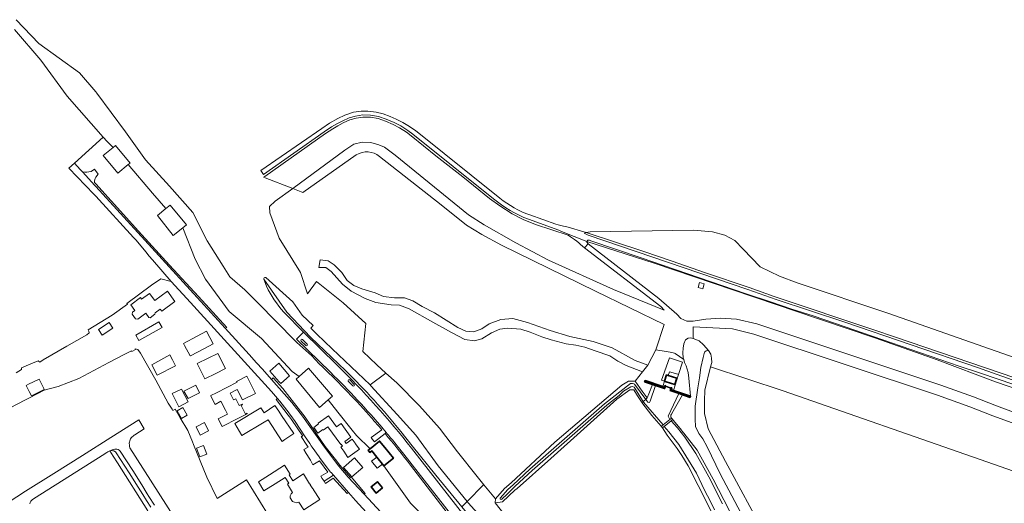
# Model space of a CAD drawing. Header units: metres. Extents: x 104777 to 177370, y 409697 to 438337.
# Tile 123 of 133: x 129571 to 130035, y 423747 to 423974. Entities that reach past the tile are written whole.
import ezdxf

# ---------------------------------------------------------------- set-up
doc = ezdxf.new("R2010")
doc.units = ezdxf.units.M
for name, color, linetype, lineweight in [('B-WE-GK-KADEMUUR-GV', 150, 'Continuous', 35), ('B-WE-GR-BOUWLAND-GV', 80, 'Continuous', 13), ('B-WE-GR-GRAS-GV', 60, 'Continuous', 13), ('B-WE-GR-GROENVOORZIENING-GV', 80, 'Continuous', 18), ('B-WE-GR-HAAG-GV', 90, 'Continuous', 13), ('B-WE-GR-HOUTOPSTAND_LOOF-GV', 40, 'Continuous', 13), ('B-WE-GW-TALUD_KRUIN-G', 90, 'Continuous', 18), ('B-WE-KW-KUNSTWERK_GEMAAL-GV', 170, 'Continuous', 18), ('B-WE-KW-KUNSTWERK_STUW-GV', 170, 'Continuous', 18), ('B-WE-OG-BEBOUWING-GV', 7, 'Continuous', 35), ('B-WE-OG-BEBOUWING_LUIFEL-GV', 7, 'Continuous', 18), ('B-WE-OG-TERREIN_BEGROEID-GV', 7, 'Continuous', 18), ('B-WE-OG-TERREIN_ERF-GV', 7, 'Continuous', 18), ('B-WE-OG-TERREIN_OEVER-GV', 7, 'Continuous', 18), ('B-WE-OG-WATER-GV', 130, 'Continuous', 18), ('B-WE-OG-WEG-GV', 7, 'Continuous', 18), ('B-WE-VH-GESLOTENVERHARDING_ASFALT-GV', 10, 'Continuous', 18), ('B-WE-VH-GESLOTENVERHARDING_BETON-GV', 10, 'Continuous', 18), ('B-WE-VH-HALFVERHARDING_GRASBETONSTEEN-GV', 130, 'Continuous', 18), ('B-WE-VH-OPENVERHARDING-GV', 90, 'Continuous', 18), ('B-WE-VH-OPENVERHARDING_BETONSTRAATSTEEN-GV', 90, 'Continuous', 18), ('B-WE-VH-OPENVERHARDING_SIERBESTRATING-GV', 90, 'Continuous', 18)]:
    doc.layers.add(name, color=color, linetype=linetype, lineweight=lineweight)

msp = doc.modelspace()

# ---------------------------------------------------------------- linework, layer by layer
at = {"layer": 'B-WE-GK-KADEMUUR-GV', "ltscale": 20, "flags": 128}
for points in [[(129875.321, 423801.57), (129875.418, 423801.834), (129875.433, 423801.873), (129875.143, 423801.974), (129875.11, 423801.912), (129874.992, 423801.497), (129874.983, 423801.498), (129874.875, 423801.507), (129874.788, 423801.322), (129874.762, 423801.266), (129874.194, 423801.462), (129874.054, 423801.51), (129865.776, 423804.365), (129865.569, 423803.793), (129869.287, 423802.52), (129870.692, 423802.039), (129874.956, 423800.579)], [(129883.456, 423797.677), (129884.287, 423797.38), (129886.979, 423796.416), (129887, 423796.487), (129887.104, 423796.849), (129887.145, 423796.99), (129879.111, 423799.691), (129878.228, 423799.988), (129878.281, 423800.4), (129878.142, 423800.365), (129878.114, 423800.358), (129878.288, 423800.857), (129878.291, 423800.88), (129878.042, 423800.966), (129878.036, 423800.939), (129877.921, 423800.626), (129877.805, 423800.312), (129877.609, 423799.769), (129881.748, 423798.288)]]:
    msp.add_lwpolyline(points, close=True, dxfattribs=at)
at = {"layer": 'B-WE-GR-BOUWLAND-GV', "ltscale": 20, "flags": 128}
msp.add_lwpolyline([(130111.83, 423736.358), (130023.474, 423767.181), (129930.703, 423799.517), (129896.582, 423810.822), (129893.878, 423799.8), (129893.664, 423794.823), (129893.807, 423788.921), (129895.514, 423781.596), (129903.626, 423766.308), (129922.281, 423731.697), (129927.34, 423723.621), (129939.793, 423707.052), (129951.106, 423692.262), (129976.03, 423657.514), (129983.364, 423649.511), (129993.112, 423642.187), (130000.513, 423637.85), (130011.4, 423632.09), (130017.397, 423629.071), (130021.453, 423626.369), (130027.358, 423619.116), (130038.388, 423604.965)], dxfattribs=at)
at = {"layer": 'B-WE-GR-GRAS-GV', "ltscale": 20, "flags": 128}
for points in [[(129829.604, 423872.726), (129814.172, 423877.844), (129808.347, 423880.191), (129803.134, 423882.82), (129797.439, 423886.537), (129792.555, 423890.105), (129780, 423900.316), (129767.225, 423910.128), (129755.671, 423919.564), (129753.52, 423921.282), (129750.24, 423923.33), (129747.193, 423924.923), (129743.593, 423926.517), (129740.094, 423927.727), (129736.487, 423928.306), (129732.936, 423928.395), (129729.745, 423927.863), (129726.805, 423927.017), (129723.689, 423925.618), (129721.094, 423924.298), (129718.735, 423922.892), (129715.335, 423920.574), (129686.761, 423900.471), (129686.227, 423900.07), (129686.921, 423899.801)], [(129686.921, 423899.801), (129699.975, 423894.756), (129724.411, 423912.762), (129728.73, 423915.666), (129732.531, 423916.573), (129736.69, 423916.442), (129740.432, 423915.374), (129743.052, 423914.162), (129748.118, 423910.515), (129782.672, 423882.439), (129789.97, 423877.626), (129804.96, 423869.185), (129820.234, 423861.063), (129850.95, 423847.212), (129874.8, 423837.51), (129873.131, 423839.263), (129837.195, 423866.771)], [(130042.102, 423788.462), (130031.206, 423792.491), (130020.338, 423796.651), (130004.989, 423802.226), (129918.363, 423831.071), (129908.832, 423833.332), (129901.237, 423833.75), (129894.391, 423833.299), (129888.372, 423832.246), (129885.437, 423832.246), (129882.578, 423833.524), (129880.697, 423835.555), (129872.293, 423843.043), (129839.022, 423868.777), (129837.195, 423866.771), (129873.131, 423839.263), (129874.8, 423837.51), (129850.95, 423847.212), (129820.234, 423861.063), (129804.96, 423869.185), (129789.97, 423877.626), (129782.672, 423882.439), (129748.118, 423910.515), (129743.052, 423914.162), (129740.432, 423915.374), (129736.69, 423916.442), (129732.531, 423916.573), (129728.73, 423915.666), (129724.411, 423912.762), (129699.975, 423894.756), (129704.67, 423892.941), (129729.828, 423910.566)], [(129740.808, 423909.861), (129769.742, 423887.123), (129781.644, 423877.452), (129788.886, 423873.046), (129798.174, 423868.049), (129842.435, 423846.484), (129874.815, 423830.801), (129870.857, 423818.812), (129875.671, 423818.108), (129875.7, 423818.102), (129877.527, 423817.699), (129879.671, 423817.227), (129879.88, 423817.084), (129883.945, 423814.299), (129883.756, 423815.112), (129883.491, 423817.441), (129883.756, 423819.61), (129883.967, 423821.621), (129884.814, 423823.473), (129885.978, 423824.32), (129887.195, 423824.426), (129888.399, 423824.198)], [(130045.855, 423813.039), (129980.57, 423835.922), (129937.281, 423850.401), (129929.069, 423853.492), (129920.008, 423857.947), (129911.971, 423866.273), (129907.952, 423870.217), (129903.276, 423872.846), (129897.43, 423874.38), (129888.589, 423875.11), (129839.892, 423874.374), (129837.974, 423874.104), (129865.216, 423865.151), (129878.509, 423860.544), (129894.254, 423855.086), (129914.712, 423848.142), (129926.547, 423843.864), (129973.854, 423828.036), (129983.16, 423824.922), (130047.164, 423803.134)], [(130053.573, 423795.871), (130030.691, 423803.829), (130003.312, 423814.193), (129974.323, 423824.396), (129973.91, 423824.539), (129935.856, 423837.364), (129928.375, 423839.886), (129916.777, 423843.797), (129870.02, 423859.566), (129838.339, 423869.885), (129838.284, 423869.448), (129839.022, 423868.777), (129872.293, 423843.043), (129880.697, 423835.555), (129882.578, 423833.524), (129885.437, 423832.246), (129888.372, 423832.246), (129894.391, 423833.299), (129901.237, 423833.75), (129908.832, 423833.332), (129918.363, 423831.071), (130004.989, 423802.226), (130020.338, 423796.651), (130031.206, 423792.491), (130042.102, 423788.462)], [(129888.399, 423824.198), (129888.457, 423829.68), (129906.922, 423828.646), (129916.994, 423826.257), (130003.345, 423797.503), (130018.591, 423791.966), (130029.445, 423787.811), (130040.303, 423783.796)], [(130040.303, 423783.796), (130029.445, 423787.811), (130018.591, 423791.966), (130003.345, 423797.503), (129916.994, 423826.257), (129906.922, 423828.646), (129888.457, 423829.68), (129888.399, 423824.198), (129891.217, 423823.05), (129893.333, 423821.251), (129895.609, 423818.499), (129896.773, 423816.806), (129897.038, 423814.954), (129897.196, 423812.89), (129896.582, 423810.822)], [(129914.976, 423734.361), (129901.112, 423760.555), (129895.027, 423773.149), (129892.91, 423776.959), (129891.111, 423779.393), (129889.523, 423782.727), (129889.312, 423786.22), (129889.312, 423792.305), (129890.582, 423800.931), (129891.376, 423805.587), (129892.011, 423810.456), (129893.122, 423815.271), (129893.757, 423817.811), (129894.551, 423818.34), (129895.609, 423818.499), (129893.333, 423821.251), (129891.217, 423823.05), (129888.399, 423824.198), (129887.195, 423824.426), (129885.978, 423824.32), (129884.814, 423823.473), (129883.967, 423821.621), (129883.756, 423819.61), (129883.491, 423817.441), (129883.756, 423815.112), (129883.945, 423814.299), (129884.285, 423812.837), (129885.078, 423811.249), (129886.031, 423808.18), (129886.401, 423805.428), (129887.145, 423796.99), (129887.104, 423796.849), (129887, 423796.487), (129886.979, 423796.416), (129884.287, 423797.38), (129883.456, 423797.677), (129883.444, 423797.657), (129879.01, 423789.94), (129878.199, 423788.529)], [(129896.582, 423810.822), (129930.703, 423799.517), (130023.474, 423767.181), (130111.83, 423736.358), (130134.244, 423728.038), (130192.213, 423700.895), (130237.355, 423677.473), (130262.331, 423665.882), (130335.181, 423640.53), (130400.759, 423621.679), (130435.554, 423612.932), (130443.662, 423613.794), (130445.405, 423617.113)], [(129897.264, 423742.339), (129890.826, 423755.001), (129886.053, 423764.319), (129883.129, 423769.155), (129880.867, 423772.45), (129878.937, 423774.916), (129876.228, 423778.727), (129873.972, 423782.18), (129873.421, 423782.858), (129868.936, 423787.855), (129864.309, 423794.01), (129864.044, 423794.363), (129862.175, 423797.254), (129860.467, 423800), (129858.56, 423800.051), (129852.505, 423795.548), (129821.45, 423767.756), (129805.521, 423753.625), (129804.515, 423752.732), (129798.625, 423747.341), (129795.242, 423746.831), (129809.501, 423728.84)], [(129878.145, 423786.687), (129878.203, 423786.734), (129878.773, 423786.027), (129878.725, 423785.988), (129879.097, 423785.548), (129882.867, 423781.093), (129883.148, 423780.762), (129884.029, 423779.647), (129890.331, 423771.673), (129897.799, 423757.998), (129907.996, 423738.182)], [(129809.501, 423728.84), (129795.242, 423746.831), (129795.292, 423748.737), (129789.831, 423755.366), (129789.668, 423755.232), (129782.051, 423747.474), (129782.523, 423746.9), (129789.809, 423738.691), (129798.154, 423728.956), (129803.071, 423722.401), (129810.323, 423711.722), (129815.603, 423715.426), (129816.986, 423720.157), (129812.742, 423726.862), (129811.912, 423727.999)]]:
    msp.add_lwpolyline(points, dxfattribs=at)
at = {"layer": 'B-WE-GR-GRAS-GV', "ltscale": 20}
for points in [[(129729.828, 423910.566, -0.3191874), (129740.808, 423909.861)], [(129837.195, 423866.771, 0.0574894), (129829.604, 423872.726)], [(129878.199, 423788.529, 0.3192628), (129878.145, 423786.687)]]:
    msp.add_lwpolyline(points, format="xyb", dxfattribs=at)
at = {"layer": 'B-WE-GR-GRAS-GV', "ltscale": 20, "flags": 128}
for points in [[(129864.561, 423808.488), (129867.07, 423811.677), (129861.049, 423813.865), (129850.259, 423819.805), (129841.267, 423822.775), (129830.399, 423825.041), (129821.151, 423827.944), (129810.439, 423831.773), (129803.558, 423833.571), (129797.85, 423833.102), (129792.377, 423831.07), (129788.912, 423828.722), (129785.159, 423827.315), (129781.328, 423827.628), (129777.653, 423829.347), (129766.61, 423836.235), (129760.902, 423839.283), (129756.523, 423841.94), (129752.458, 423843.269), (129747.844, 423843.347), (129742.684, 423843.972), (129738.681, 423845.624), (129732.426, 423847.578), (129728.751, 423849.141), (129725.467, 423851.408), (129723.043, 423855.159), (129719.368, 423858.911), (129716.553, 423860.786), (129712.8, 423861.255), (129712.175, 423857.582), (129715.537, 423857.582), (129717.961, 423855.706), (129723.278, 423849.688), (129727.5, 423846.484), (129733.99, 423843.045), (129739.072, 423841.091), (129746.266, 423840.075), (129750.253, 423839.919), (129754.738, 423838.095), (129765.841, 423831.842), (129774.677, 423826.997), (129780.932, 423823.636), (129785.467, 423823.089), (129788.986, 423824.027), (129793.521, 423826.762), (129797.352, 423828.56), (129800.971, 423829.102), (129807.226, 423828.634), (129811.605, 423827.149), (129817.235, 423824.96), (129821.613, 423823.553), (129828.592, 423821.594), (129833.127, 423821.046), (129837.349, 423820.03), (129842.275, 423818.311), (129849.168, 423815.961), (129852.921, 423813.46), (129856.909, 423811.428)], [(129892.989, 423847.568), (129890.708, 423848.185), (129891.332, 423850.492), (129893.613, 423849.875)], [(129883.945, 423814.299), (129879.88, 423817.084), (129879.671, 423817.227), (129877.527, 423817.699), (129875.7, 423818.102), (129875.671, 423818.108), (129870.857, 423818.812), (129867.07, 423811.677), (129864.561, 423808.488), (129861.044, 423804.016), (129864.464, 423799.381), (129866.823, 423796.184), (129867.598, 423798.177), (129869.263, 423802.459), (129869.287, 423802.52), (129865.569, 423803.793), (129865.776, 423804.365), (129874.054, 423801.51), (129874.96, 423804.057), (129873.565, 423804.5), (129877.268, 423815.069), (129883.443, 423812.963), (129881.489, 423807.244), (129879.111, 423799.691), (129887.145, 423796.99), (129886.401, 423805.428), (129886.031, 423808.18), (129885.078, 423811.249), (129884.285, 423812.837)], [(129814.92, 423701.14), (129817.322, 423703.416), (129815.963, 423704.987), (129811.719, 423710.055), (129810.323, 423711.722), (129803.071, 423722.401), (129798.154, 423728.956), (129789.809, 423738.691), (129782.523, 423746.9), (129782.051, 423747.474), (129779.527, 423744.904), (129782.32, 423741.53), (129791.33, 423731.25), (129797.473, 423722.507), (129799.74, 423719.28), (129808.403, 423708.928)]]:
    msp.add_lwpolyline(points, close=True, dxfattribs=at)
at = {"layer": 'B-WE-GR-GROENVOORZIENING-GV', "ltscale": 20, "flags": 128}
msp.add_lwpolyline([(129922.281, 423731.697), (129903.626, 423766.308), (129895.514, 423781.596), (129893.807, 423788.921), (129893.664, 423794.823), (129893.878, 423799.8), (129896.582, 423810.822), (129897.196, 423812.89), (129897.038, 423814.954), (129896.773, 423816.806), (129895.609, 423818.499), (129894.551, 423818.34), (129893.757, 423817.811), (129893.122, 423815.271), (129892.011, 423810.456), (129891.376, 423805.587), (129890.582, 423800.931), (129889.312, 423792.305), (129889.312, 423786.22), (129889.523, 423782.727), (129891.111, 423779.393), (129892.91, 423776.959), (129895.027, 423773.149), (129901.112, 423760.555), (129914.976, 423734.361)], dxfattribs=at)
msp.add_lwpolyline([(129719.043, 423759.809), (129714.686, 423756.962), (129715.388, 423755.996), (129718.898, 423758.511), (129725.556, 423751.149), (129726.125, 423751.768)], close=True, dxfattribs=at)
at = {"layer": 'B-WE-GR-HAAG-GV', "ltscale": 20, "flags": 128}
msp.add_lwpolyline([(129714.686, 423756.962), (129715.388, 423755.996), (129718.898, 423758.511), (129725.556, 423751.149), (129726.125, 423751.768), (129719.043, 423759.809)], close=True, dxfattribs=at)
at = {"layer": 'B-WE-GR-HOUTOPSTAND_LOOF-GV', "ltscale": 20, "flags": 128}
msp.add_lwpolyline([(129729.828, 423910.566), (129704.67, 423892.941), (129699.975, 423894.756), (129691.631, 423888.867), (129688.968, 423886.362), (129689.128, 423883.337), (129693.571, 423871.384), (129703.525, 423855.172), (129706.821, 423845.184), (129711.108, 423851.058), (129723.623, 423840.893), (129734.36, 423831.154), (129732.865, 423818.002), (129739.503, 423811.718), (129743.801, 423807.835), (129748.868, 423803.257), (129759.611, 423792.441), (129768.985, 423781.975), (129777.462, 423770.78), (129786.681, 423759.189), (129789.831, 423755.366), (129795.292, 423748.737), (129799.659, 423753.497), (129802.703, 423756.303), (129823.348, 423775.337), (129854.804, 423802.271), (129858.032, 423804.092), (129861.044, 423804.016), (129864.561, 423808.488), (129856.909, 423811.428), (129852.921, 423813.46), (129849.168, 423815.961), (129842.275, 423818.311), (129837.349, 423820.03), (129833.127, 423821.046), (129828.592, 423821.594), (129821.613, 423823.553), (129817.235, 423824.96), (129811.605, 423827.149), (129807.226, 423828.634), (129800.971, 423829.102), (129797.352, 423828.56), (129793.521, 423826.762), (129788.986, 423824.027), (129785.467, 423823.089), (129780.932, 423823.636), (129774.677, 423826.997), (129765.841, 423831.842), (129754.738, 423838.095), (129750.253, 423839.919), (129746.266, 423840.075), (129739.072, 423841.091), (129733.99, 423843.045), (129727.5, 423846.484), (129723.278, 423849.688), (129717.961, 423855.706), (129715.537, 423857.582), (129712.175, 423857.582), (129712.8, 423861.255), (129716.553, 423860.786), (129719.368, 423858.911), (129723.043, 423855.159), (129725.467, 423851.408), (129728.751, 423849.141), (129732.426, 423847.578), (129738.681, 423845.624), (129742.684, 423843.972), (129747.844, 423843.347), (129752.458, 423843.269), (129756.523, 423841.94), (129760.902, 423839.283), (129766.61, 423836.235), (129777.653, 423829.347), (129781.328, 423827.628), (129785.159, 423827.315), (129788.912, 423828.722), (129792.377, 423831.07), (129797.85, 423833.102), (129803.558, 423833.571), (129810.439, 423831.773), (129821.151, 423827.944), (129830.399, 423825.041), (129841.267, 423822.775), (129850.259, 423819.805), (129861.049, 423813.865), (129867.07, 423811.677), (129870.857, 423818.812), (129874.815, 423830.801), (129842.435, 423846.484), (129798.174, 423868.049), (129788.886, 423873.046), (129781.644, 423877.452), (129769.742, 423887.123), (129740.808, 423909.861)], dxfattribs=at)
at = {"layer": 'B-WE-GR-HOUTOPSTAND_LOOF-GV', "ltscale": 20}
msp.add_lwpolyline([(129740.808, 423909.861, 0.3191874), (129729.828, 423910.566)], format="xyb", dxfattribs=at)
at = {"layer": 'B-WE-GW-TALUD_KRUIN-G', "ltscale": 20, "flags": 128}
for points in [[(129837.974, 423874.104), (129865.216, 423865.151), (129878.509, 423860.544), (129894.254, 423855.086), (129914.712, 423848.142), (129926.547, 423843.864), (129973.854, 423828.036), (129983.16, 423824.922), (130047.164, 423803.134), (130069.331, 423795.367), (130076.939, 423792.702), (130110.358, 423781.453), (130138.183, 423770.459), (130160.634, 423760.136), (130162.337, 423759.297), (130174.719, 423753.198), (130201.422, 423739.803), (130251.715, 423715.481), (130268.733, 423707.251), (130296.924, 423694.133)], [(130053.573, 423795.871), (130030.691, 423803.829), (130003.312, 423814.193), (129974.323, 423824.396), (129973.91, 423824.539), (129935.856, 423837.364), (129928.375, 423839.886), (129916.777, 423843.797), (129870.02, 423859.566), (129838.339, 423869.885)], [(129873.131, 423839.263), (129837.195, 423866.771)], [(129750.8, 423780.33), (129756.164, 423773.612), (129767.21, 423759.78), (129779.527, 423744.904)], [(129790.742, 423714.974), (129789.51, 423718.44), (129785.9, 423724.85), (129782.84, 423729.07), (129781.545, 423730.725), (129780.298, 423732.318), (129775.046, 423727.973), (129774.3, 423728.938), (129779.551, 423733.272), (129770.976, 423744.229), (129755.39, 423764.53)]]:
    msp.add_lwpolyline(points, dxfattribs=at)
at = {"layer": 'B-WE-GW-TALUD_KRUIN-G', "ltscale": 20}
msp.add_lwpolyline([(129755.39, 423764.53, 0.0116853), (129743.35, 423779.475)], format="xyb", dxfattribs=at)
at = {"layer": 'B-WE-KW-KUNSTWERK_GEMAAL-GV', "ltscale": 20, "flags": 128}
msp.add_lwpolyline([(129875.433, 423801.873), (129875.418, 423801.834), (129875.321, 423801.57), (129877.921, 423800.626), (129878.036, 423800.939), (129878.042, 423800.966)], close=True, dxfattribs=at)
at = {"layer": 'B-WE-KW-KUNSTWERK_STUW-GV', "ltscale": 20, "flags": 128}
msp.add_lwpolyline([(129873.564, 423782.974), (129873.421, 423782.858), (129873.972, 423782.18), (129874.117, 423782.298), (129874.772, 423782.823), (129878.012, 423785.417), (129878.725, 423785.988), (129878.773, 423786.027), (129878.203, 423786.734), (129878.145, 423786.687), (129877.407, 423786.089), (129874.21, 423783.498)], close=True, dxfattribs=at)
at = {"layer": 'B-WE-OG-BEBOUWING-GV', "ltscale": 20, "flags": 128}
for points in [[(129875.727, 423803.809), (129879.767, 423802.503), (129880.716, 423805.438), (129876.628, 423806.759), (129875.909, 423806.992), (129874.96, 423804.057)], [(129742.15, 423764.971), (129742.77, 423764.2), (129747.29, 423767.84), (129743.285, 423772.817), (129740.82, 423775.88), (129736.322, 423772.264), (129735.47, 423771.58), (129736.27, 423770.57), (129737.11, 423771.24), (129739.456, 423768.322)], [(129742.141, 423753.895), (129739.794, 423756.785), (129736.769, 423754.329), (129739.116, 423751.439)]]:
    msp.add_lwpolyline(points, close=True, dxfattribs=at)
at = {"layer": 'B-WE-OG-BEBOUWING_LUIFEL-GV', "ltscale": 20, "flags": 128}
msp.add_lwpolyline([(129742.15, 423764.971), (129739.456, 423768.322), (129737.063, 423766.497), (129739.669, 423763.079)], close=True, dxfattribs=at)
at = {"layer": 'B-WE-OG-TERREIN_BEGROEID-GV', "ltscale": 20, "flags": 128}
for points in [[(129712.43, 423812.24), (129708.842, 423816.057), (129701.871, 423822.328), (129700.992, 423823.02), (129683.47, 423840.877), (129683.289, 423841.061), (129677.432, 423847.031), (129670.268, 423853.219), (129667.121, 423858.213), (129659.654, 423870.061), (129652.928, 423883.516), (129641.959, 423895.841), (129630.598, 423908.269), (129621.212, 423921.362), (129607.664, 423939.555), (129607.173, 423940.214), (129599.51, 423949.255), (129580.395, 423963.053), (129569.708, 423974.194)], [(129568.921, 423969.553), (129581.322, 423955.146), (129593.81, 423938.18), (129610.65, 423918.989), (129612.56, 423916.812), (129615.369, 423914.059), (129616.569, 423915.032), (129623.343, 423906.706), (129622.527, 423906.044), (129633.846, 423892.49), (129640.202, 423885.328), (129642.22, 423886.98), (129649.87, 423877.65), (129648.144, 423876.237), (129654.019, 423861.538), (129658.908, 423852.068), (129670.003, 423836.838), (129685.148, 423824.11), (129699.635, 423808.712), (129702.971, 423806.357), (129707.38, 423810.2), (129718.71, 423797.05), (129716.62, 423795.243), (129721.115, 423789.469), (129727.956, 423780.998), (129729.909, 423778.58), (129736.322, 423772.264), (129740.82, 423775.88), (129743.285, 423772.817), (129747.29, 423767.84), (129742.77, 423764.2), (129755.314, 423746.677), (129767.9, 423733.98)], [(129686.306, 423852.144), (129697.072, 423836.482), (129708.223, 423824.849), (129724.71, 423809.06)], [(129700.037, 423841.423), (129687.188, 423852.862)], [(129750.8, 423780.33), (129756.164, 423773.612), (129767.21, 423759.78), (129779.527, 423744.904), (129782.051, 423747.474), (129768.317, 423764.165), (129757.835, 423778.622), (129749.02, 423788.386), (129736.73, 423801.954), (129736.372, 423802.294), (129718.54, 423819.24), (129711.26, 423826.18), (129708.47, 423829.054), (129709.574, 423830.315), (129704.335, 423835.193), (129700.037, 423841.423)], [(129743.35, 423779.475), (129738.353, 423775.525), (129737.714, 423776.383), (129737.529, 423776.579), (129736.81, 423777.547), (129741.909, 423781.172)], [(129791.044, 423714.125), (129790.742, 423714.974), (129789.51, 423718.44), (129785.9, 423724.85), (129782.84, 423729.07), (129781.545, 423730.725), (129780.298, 423732.318), (129775.046, 423727.973), (129774.3, 423728.938), (129779.551, 423733.272), (129770.976, 423744.229), (129755.39, 423764.53)]]:
    msp.add_lwpolyline(points, dxfattribs=at)
at = {"layer": 'B-WE-OG-TERREIN_BEGROEID-GV', "ltscale": 20}
for points in [[(129687.073, 423852.897, 0.5325886), (129686.306, 423852.144)], [(129687.188, 423852.862, 0.0422153), (129687.073, 423852.897)], [(129735.893, 423788.056, 0.0206335), (129712.43, 423812.24)], [(129724.71, 423809.06, -0.0317404), (129750.8, 423780.33)], [(129741.909, 423781.172, 0.0055978), (129735.893, 423788.056)], [(129755.39, 423764.53, 0.0116853), (129743.35, 423779.475)]]:
    msp.add_lwpolyline(points, format="xyb", dxfattribs=at)
at = {"layer": 'B-WE-OG-TERREIN_BEGROEID-GV', "ltscale": 20, "flags": 128}
msp.add_lwpolyline([(129789.831, 423755.366), (129786.681, 423759.189), (129777.462, 423770.78), (129768.985, 423781.975), (129759.611, 423792.441), (129748.868, 423803.257), (129743.801, 423807.835), (129736.372, 423802.294), (129736.73, 423801.954), (129749.02, 423788.386), (129757.835, 423778.622), (129768.317, 423764.165), (129782.051, 423747.474), (129789.668, 423755.232)], close=True, dxfattribs=at)
at = {"layer": 'B-WE-OG-TERREIN_ERF-GV', "ltscale": 20, "flags": 128}
for points in [[(129767.9, 423733.98), (129755.314, 423746.677), (129742.77, 423764.2), (129742.15, 423764.971), (129739.456, 423768.322), (129737.11, 423771.24), (129736.27, 423770.57), (129735.47, 423771.58), (129736.322, 423772.264), (129729.909, 423778.58), (129727.956, 423780.998), (129721.115, 423789.469), (129716.62, 423795.243), (129712.57, 423791.74), (129701.46, 423805.04), (129702.971, 423806.357), (129699.635, 423808.712), (129685.148, 423824.11), (129670.003, 423836.838), (129658.908, 423852.068), (129654.019, 423861.538), (129648.144, 423876.237), (129643.688, 423872.588), (129636.2, 423882.05), (129640.202, 423885.328), (129633.846, 423892.49), (129622.527, 423906.044), (129617.514, 423901.981), (129610.716, 423910.286), (129615.369, 423914.059), (129612.56, 423916.812), (129610.65, 423918.989), (129597.2, 423906.7), (129599.888, 423903.754), (129600.978, 423902.559)], [(129604.998, 423902.832), (129606.542, 423903.785), (129608.361, 423901.539), (129607.217, 423900.115)], [(129606.627, 423897.644), (129607.199, 423897), (129614.398, 423888.888), (129627.242, 423874.703), (129641.929, 423858.62), (129655.555, 423843.878), (129668.901, 423829.302), (129668.102, 423828.991), (129679.416, 423816.59), (129682.914, 423812.756), (129685.62, 423809.79), (129689.893, 423804.905), (129690.696, 423805.598), (129695.248, 423800.69), (129705.729, 423787.177), (129715.23, 423773.323), (129719.973, 423767.198), (129722.149, 423764.498), (129727.038, 423758.701), (129727.386, 423759.082), (129733.944, 423751.291), (129733.466, 423750.928), (129762.808, 423719.218)], [(129748.329, 423727.441), (129729.54, 423747.89), (129726.125, 423751.768), (129725.556, 423751.149), (129718.898, 423758.511), (129715.388, 423755.996), (129714.686, 423756.962), (129713.733, 423758.358), (129713.118, 423759.319), (129716.395, 423761.304), (129712.544, 423766.646), (129709.424, 423764.69), (129708.214, 423766.909), (129708.021, 423767.353), (129706.293, 423770.086), (129705.067, 423771.938), (129707.128, 423773.025), (129706.484, 423774.026), (129703.902, 423778.035), (129704.675, 423778.229), (129699.37, 423786.106), (129698.389, 423787.359), (129697.77, 423788.148), (129692.051, 423795.449), (129692.725, 423795.935), (129689.99, 423799.22), (129651.744, 423841.127), (129642.77, 423850.96), (129637.84, 423852.27), (129633.45, 423849.27), (129621.833, 423840.669), (129622.167, 423840.299), (129614.96, 423835.159), (129603.556, 423828.196), (129603.975, 423827.643), (129604.097, 423826.853), (129603.035, 423825.946), (129593.657, 423820.546), (129582.462, 423814.099), (129580.808, 423813.068), (129580.158, 423813.732), (129576.58, 423812.231), (129572.18, 423810.384), (129572.169, 423809.521), (129569.665, 423807.977)], [(129559.275, 423787.549), (129574.117, 423795.275), (129575.979, 423796.244), (129582.915, 423799.855), (129589.583, 423801.654), (129599.167, 423805.346), (129613.295, 423812.844), (129620.869, 423816.863), (129623.965, 423818.398), (129624.202, 423818.012), (129625.84, 423819.019), (129625.695, 423819.255), (129625.769, 423819.292), (129626.983, 423819.024), (129628.295, 423817.185), (129635.442, 423804.567), (129641.342, 423793.785), (129643.167, 423790.908), (129643.467, 423790.35), (129644.596, 423790.925), (129646.893, 423786.786), (129650.503, 423780.944), (129652.691, 423775.542), (129653.223, 423774.227), (129659.41, 423758.952), (129664.312, 423748.854), (129678.158, 423757.642), (129691.408, 423736.346)]]:
    msp.add_lwpolyline(points, dxfattribs=at)
at = {"layer": 'B-WE-OG-TERREIN_ERF-GV', "ltscale": 20}
for points in [[(129600.978, 423902.559, 0.1494888), (129604.998, 423902.832)], [(129607.217, 423900.115, 0.1125619), (129606.627, 423897.644)]]:
    msp.add_lwpolyline(points, format="xyb", dxfattribs=at)
at = {"layer": 'B-WE-OG-TERREIN_ERF-GV', "ltscale": 20, "flags": 128}
for points in [[(129627.577, 423833.717), (129626.931, 423833.247), (129625.897, 423833.41), (129624.332, 423835.561), (129624.496, 423836.595), (129625.628, 423837.418), (129623.698, 423840.072), (129628.281, 423843.4), (129628.798, 423842.672), (129632.534, 423845.37), (129634.944, 423842.028), (129640.932, 423846.384), (129644.455, 423841.539), (129638.227, 423837.011), (129637.527, 423837.973), (129635.117, 423836.22), (129635.003, 423835.544), (129632.836, 423833.968), (129632.193, 423834.069), (129630.764, 423836.034)], [(129608.465, 423828.338), (129613.48, 423831.711), (129615.24, 423829.095), (129610.225, 423825.722)], [(129638.514, 423829.328), (129627.46, 423823.153), (129626.05, 423825.801), (129636.848, 423832.036)], [(129648.993, 423820.804), (129648.461, 423821.8), (129654.89, 423825.23), (129659.3, 423827.59), (129662.43, 423821.73), (129658.02, 423819.37), (129651.813, 423816.057), (129651.592, 423815.939)], [(129633.528, 423811.845), (129642.043, 423816.446), (129643.256, 423814.084), (129644.724, 423811.227), (129636.076, 423806.833)], [(129663.73, 423807.75), (129658.563, 423805.175), (129654.983, 423812.355), (129660.15, 423814.92), (129664.62, 423817.16), (129668.2, 423809.98)], [(129698.45, 423806.58), (129694.24, 423802.95), (129693.5, 423803.808), (129689.13, 423808.87), (129693.34, 423812.5)], [(129575.919, 423799.228), (129574.438, 423802.076), (129575.567, 423802.615), (129580.611, 423805.025), (129582.739, 423800.572), (129582.943, 423800.159), (129577.008, 423797.134)], [(129648.714, 423799.426), (129654.271, 423802.197), (129656.06, 423798.608), (129650.728, 423795.95)], [(129661.439, 423797.097), (129661.318, 423797.349), (129664.008, 423798.645), (129673.705, 423803.606), (129673.506, 423803.995), (129673.82, 423804.15), (129678.27, 423806.43), (129682.4, 423798.35), (129676.33, 423795.24), (129673.84, 423800.12), (129670.53, 423798.43), (129672.1, 423795.35), (129673.07, 423795.85), (129674.75, 423792.56), (129676.18, 423793.29), (129676.3, 423793.05), (129675.63, 423792.71), (129677.72, 423788.63), (129678.4, 423788.98), (129678.51, 423788.79), (129674.05, 423786.51), (129666.692, 423782.693), (129664.8, 423786.39), (129669.141, 423788.611), (129668.227, 423790.397), (129666.079, 423794.596), (129663.331, 423793.173)], [(129650.695, 423794.284), (129646.348, 423792.031), (129643.124, 423798.253), (129647.547, 423800.359)], [(129645.45, 423790.163), (129648.134, 423791.707), (129650.221, 423788.077), (129647.538, 423786.534)], [(129686.53, 423784.778), (129675.936, 423778.492), (129673.704, 423782.268), (129672.603, 423784.131), (129684.91, 423791.51), (129686.42, 423789.26), (129691.49, 423792.67), (129693.354, 423789.898), (129694.673, 423787.934), (129700.41, 423779.4), (129696.26, 423776.61), (129694.924, 423775.712), (129688.353, 423785.859)], [(129654.402, 423782.638), (129658.36, 423784.623), (129660.319, 423780.717), (129656.361, 423778.732)], [(129731.226, 423772.251), (129731.34, 423772.1), (129725.88, 423768.21), (129723.923, 423771.112), (129722.589, 423772.985), (129723.379, 423773.548), (129722.767, 423774.39), (129722.53, 423774.22), (129716.49, 423782.64), (129714.26, 423781.04), (129714.055, 423781.324), (129711.745, 423779.666), (129709.819, 423782.355), (129712.125, 423784.006), (129711.92, 423784.29), (129716.82, 423787.8), (129720.55, 423782.6), (129722.68, 423784.14), (129727.32, 423777.66), (129724.507, 423775.64), (129725.125, 423774.792), (129727.894, 423776.765), (129729.229, 423774.892), (129729.445, 423774.606)], [(129654.611, 423772.618), (129657.872, 423773.859), (129659.455, 423769.776), (129656.194, 423768.534)], [(129723.87, 423763.52), (129729.04, 423767.93), (129732.85, 423763.46), (129727.68, 423759.05)], [(129707.876, 423755.835), (129708.032, 423755.593), (129708.124, 423755.653), (129708.297, 423755.383), (129708.138, 423755.281), (129709.332, 423753.421), (129709.492, 423753.524), (129709.665, 423753.255), (129709.572, 423753.195), (129709.768, 423752.889), (129712.658, 423748.391), (129705.131, 423743.581), (129702.818, 423747.182), (129701.825, 423746.841), (129700.694, 423747.066), (129699.799, 423747.442), (129698.718, 423749.124), (129698.748, 423750.095), (129699.149, 423751.006), (129699.872, 423751.768), (129697.424, 423755.579), (129698.105, 423756.017), (129696.311, 423758.81), (129691.658, 423755.821), (129686.259, 423752.527), (129683.778, 423756.687), (129688.956, 423760.028), (129695.989, 423764.546), (129698.683, 423760.354), (129698.188, 423760.036), (129699.994, 423757.226), (129704.942, 423760.404)], [(129742.141, 423753.895), (129739.116, 423751.439), (129736.769, 423754.329), (129739.794, 423756.785)]]:
    msp.add_lwpolyline(points, close=True, dxfattribs=at)
at = {"layer": 'B-WE-OG-TERREIN_OEVER-GV', "ltscale": 20, "flags": 128}
for points in [[(129860.467, 423800), (129862.175, 423797.254), (129864.044, 423794.363), (129864.309, 423794.01), (129864.86, 423794.486), (129860.611, 423801.314), (129859.926, 423801.651), (129859.024, 423801.443), (129855.554, 423799.309), (129853.544, 423797.315), (129847.804, 423792.731), (129812.646, 423762.081), (129804.625, 423754.635), (129802.212, 423752.395), (129800.9, 423750.871), (129798.409, 423748.566), (129797.97, 423748.375), (129797.57, 423748.559), (129797.581, 423748.964), (129798.836, 423750.492), (129801.131, 423753.034), (129803.602, 423755.327), (129811.565, 423762.72), (129846.723, 423793.37), (129858.851, 423803.011), (129859.911, 423802.983), (129860.461, 423802.831), (129860.774, 423802.62), (129866.053, 423795.518), (129866.823, 423796.184), (129864.464, 423799.381), (129861.044, 423804.016), (129858.032, 423804.092), (129854.804, 423802.271), (129823.348, 423775.337), (129802.703, 423756.303), (129799.659, 423753.497), (129795.292, 423748.737), (129795.242, 423746.831), (129798.625, 423747.341), (129804.515, 423752.732), (129805.521, 423753.625), (129821.45, 423767.756), (129852.505, 423795.548), (129858.56, 423800.051)], [(129866.053, 423795.518), (129867.085, 423794.129), (129867.885, 423794.108), (129868.228, 423794.616), (129870.678, 423801.996), (129870.692, 423802.039), (129869.287, 423802.52), (129869.263, 423802.459), (129867.598, 423798.177), (129866.823, 423796.184)], [(129874.21, 423783.498), (129874.209, 423783.499), (129865.077, 423794.138), (129864.86, 423794.486), (129864.309, 423794.01), (129868.936, 423787.855), (129873.421, 423782.858), (129873.564, 423782.974)]]:
    msp.add_lwpolyline(points, close=True, dxfattribs=at)
for points in [[(129883.456, 423797.677), (129881.748, 423798.288), (129881.72, 423798.232), (129879.127, 423792.983), (129876.583, 423787.547), (129877.382, 423786.118), (129877.402, 423786.095), (129877.407, 423786.089), (129878.145, 423786.687)], [(129878.199, 423788.529), (129879.01, 423789.94), (129883.444, 423797.657), (129883.456, 423797.677)], [(129907.996, 423738.182), (129897.799, 423757.998), (129890.331, 423771.673), (129884.029, 423779.647), (129883.148, 423780.762), (129882.867, 423781.093), (129879.097, 423785.548), (129878.725, 423785.988), (129878.012, 423785.417), (129881.024, 423782.067), (129884.434, 423777.672), (129889.594, 423770.055), (129895.723, 423759.097), (129902.159, 423746.437)], [(129898.483, 423743.501), (129896.614, 423747.502), (129893.793, 423752.869), (129889.912, 423760.804), (129886.194, 423766.9), (129881.591, 423774.22), (129876.952, 423780.199), (129874.772, 423782.823), (129874.117, 423782.298), (129873.972, 423782.18), (129876.228, 423778.727), (129878.937, 423774.916), (129880.867, 423772.45), (129883.129, 423769.155), (129886.053, 423764.319), (129890.826, 423755.001), (129897.264, 423742.339)]]:
    msp.add_lwpolyline(points, dxfattribs=at)
at = {"layer": 'B-WE-OG-TERREIN_OEVER-GV', "ltscale": 20}
msp.add_lwpolyline([(129878.145, 423786.687, -0.3192628), (129878.199, 423788.529)], format="xyb", dxfattribs=at)
at = {"layer": 'B-WE-OG-WATER-GV', "ltscale": 20, "flags": 128}
for points in [[(129864.86, 423794.486), (129866.053, 423795.518), (129860.774, 423802.62), (129860.461, 423802.831), (129859.911, 423802.983), (129858.851, 423803.011), (129846.723, 423793.37), (129811.565, 423762.72), (129803.602, 423755.327), (129801.131, 423753.034), (129798.836, 423750.492), (129797.581, 423748.964), (129797.57, 423748.559), (129797.97, 423748.375), (129798.409, 423748.566), (129800.9, 423750.871), (129802.212, 423752.395), (129804.625, 423754.635), (129812.646, 423762.081), (129847.804, 423792.731), (129853.544, 423797.315), (129855.554, 423799.309), (129859.024, 423801.443), (129859.926, 423801.651), (129860.611, 423801.314)], [(129866.053, 423795.518), (129864.86, 423794.486), (129865.077, 423794.138), (129874.209, 423783.499), (129874.21, 423783.498), (129877.407, 423786.089), (129877.402, 423786.095), (129877.382, 423786.118), (129876.583, 423787.547), (129879.127, 423792.983), (129881.72, 423798.232), (129881.748, 423798.288), (129877.609, 423799.769), (129877.805, 423800.312), (129877.921, 423800.626), (129875.321, 423801.57), (129874.956, 423800.579), (129870.692, 423802.039), (129870.678, 423801.996), (129868.228, 423794.616), (129867.885, 423794.108), (129867.085, 423794.129)]]:
    msp.add_lwpolyline(points, close=True, dxfattribs=at)
msp.add_lwpolyline([(129902.159, 423746.437), (129895.723, 423759.097), (129889.594, 423770.055), (129884.434, 423777.672), (129881.024, 423782.067), (129878.012, 423785.417), (129874.772, 423782.823), (129876.952, 423780.199), (129881.591, 423774.22), (129886.194, 423766.9), (129889.912, 423760.804), (129893.793, 423752.869), (129896.614, 423747.502), (129898.483, 423743.501)], dxfattribs=at)
at = {"layer": 'B-WE-OG-WEG-GV', "ltscale": 20, "flags": 128}
for points in [[(130047.164, 423803.134), (129983.16, 423824.922), (129973.854, 423828.036), (129926.547, 423843.864), (129914.712, 423848.142), (129894.254, 423855.086), (129878.509, 423860.544), (129865.216, 423865.151), (129837.974, 423874.104), (129837.046, 423873.715), (129838.976, 423872.821), (129914.127, 423847.184), (129927.469, 423842.533), (129959.727, 423831.783), (130022.264, 423810.523), (130045.64, 423802.21)], [(129838.339, 423869.885), (129870.02, 423859.566), (129916.777, 423843.797), (129928.375, 423839.886), (129935.856, 423837.364), (129973.91, 423824.539), (129974.323, 423824.396), (130003.312, 423814.193), (130030.691, 423803.829), (130053.573, 423795.871)], [(130062.836, 423794.459), (130023.688, 423807.844), (130013.69, 423811.143), (129981.82, 423822.078), (129959.878, 423829.715), (129944.849, 423834.77), (129934.919, 423837.996), (129924.773, 423841.44), (129913.383, 423845.193), (129863.994, 423862.11), (129840.177, 423870.164), (129839.543, 423870.378)], [(129724.71, 423809.06), (129708.223, 423824.849), (129697.072, 423836.482), (129686.306, 423852.144), (129686.834, 423850.792), (129687.614, 423848.796)], [(129695.741, 423836.585), (129705.028, 423827.094), (129720.7, 423811.74)], [(129743.927, 423779.931), (129743.35, 423779.475)], [(129814.169, 423700.3), (129814.92, 423701.14), (129808.403, 423708.928), (129799.74, 423719.28), (129797.473, 423722.507), (129791.33, 423731.25), (129782.32, 423741.53), (129779.527, 423744.904), (129767.21, 423759.78), (129756.164, 423773.612), (129750.8, 423780.33)], [(129749.739, 423772.828), (129747.971, 423775.026)], [(129780.298, 423732.318), (129781.545, 423730.725), (129782.84, 423729.07), (129785.9, 423724.85), (129789.51, 423718.44), (129790.742, 423714.974), (129791.332, 423715.384), (129790.963, 423716.293), (129790, 423718.66), (129786.39, 423725.48), (129785.383, 423727.607), (129783.58, 423729.9), (129778.05, 423736.67), (129752.18, 423769.74)], [(129755.83, 423772.51), (129781.54, 423739.68), (129787.073, 423732.85), (129788.888, 423730.609)], [(129755.39, 423764.53), (129770.976, 423744.229), (129779.551, 423733.272), (129780.298, 423732.318)]]:
    msp.add_lwpolyline(points, dxfattribs=at)
at = {"layer": 'B-WE-OG-WEG-GV', "ltscale": 20}
for points in [[(129839.543, 423870.378, 0.4294908), (129838.339, 423869.885)], [(129687.614, 423848.796, 0.0748198), (129695.741, 423836.585)], [(129720.7, 423811.74, -0.0330826), (129755.83, 423772.51)], [(129750.8, 423780.33, 0.0317404), (129724.71, 423809.06)], [(129743.35, 423779.475, -0.0116853), (129755.39, 423764.53)], [(129747.971, 423775.026, 0.0039711), (129743.927, 423779.931)], [(129752.18, 423769.74, 0.0023404), (129749.739, 423772.828)]]:
    msp.add_lwpolyline(points, format="xyb", dxfattribs=at)
at = {"layer": 'B-WE-VH-GESLOTENVERHARDING_ASFALT-GV', "ltscale": 20, "flags": 128}
for points in [[(129797.412, 423890.235), (129757.697, 423922.099), (129754.033, 423924.478), (129751.666, 423925.87), (129748.648, 423927.355), (129745.724, 423928.701), (129742.475, 423929.907), (129739.179, 423930.696), (129735.28, 423931.207), (129732.17, 423931.16), (129728.456, 423930.65), (129724.51, 423929.304), (129721.075, 423927.726), (129717.269, 423925.499), (129713.623, 423922.916), (129684.932, 423903.264), (129686.216, 423901.348), (129714.76, 423921.392), (129718.197, 423923.735), (129720.611, 423925.174), (129723.257, 423926.52), (129726.46, 423927.958), (129729.524, 423928.84), (129732.866, 423929.397), (129736.579, 423929.304), (129740.339, 423928.701), (129743.96, 423927.448), (129747.627, 423925.824), (129750.737, 423924.199), (129754.08, 423922.111), (129756.448, 423920.384), (129794.391, 423889.958)], [(129823.767, 423878.01), (129811.543, 423882.328)], [(129810.894, 423880.285), (129825.144, 423875.107)], [(130166.667, 423754.17), (130167.468, 423756.235), (130142.268, 423767.506), (130136.747, 423769.866), (130131.335, 423772.327), (130103.8, 423782.753), (130095.554, 423785.606), (130076.233, 423791.915), (130045.64, 423802.21), (130022.264, 423810.523), (129959.727, 423831.783), (129927.469, 423842.533), (129914.127, 423847.184), (129838.976, 423872.821), (129837.046, 423873.715), (129837.974, 423874.104), (129828.534, 423876.903)], [(129826.366, 423874.522), (129838.339, 423869.885)], [(129839.543, 423870.378), (129840.177, 423870.164), (129863.994, 423862.11), (129913.383, 423845.193), (129924.773, 423841.44), (129934.919, 423837.996), (129944.849, 423834.77), (129959.878, 423829.715), (129981.82, 423822.078), (130013.69, 423811.143), (130023.688, 423807.844), (130062.836, 423794.459), (130096.303, 423783.128), (130119.077, 423774.866), (130133.353, 423769.008), (130150.12, 423761.714), (130159.593, 423757.459), (130166.667, 423754.17)]]:
    msp.add_lwpolyline(points, dxfattribs=at)
at = {"layer": 'B-WE-VH-GESLOTENVERHARDING_ASFALT-GV', "ltscale": 20}
for points in [[(129811.543, 423882.328, -0.0882228), (129797.412, 423890.235)], [(129794.391, 423889.958, 0.0874177), (129810.894, 423880.285)], [(129828.534, 423876.903, -0.0620916), (129823.767, 423878.01)], [(129825.144, 423875.107, -0.0079608), (129826.366, 423874.522)], [(129838.339, 423869.885, -0.4294908), (129839.543, 423870.378)]]:
    msp.add_lwpolyline(points, format="xyb", dxfattribs=at)
at = {"layer": 'B-WE-VH-GESLOTENVERHARDING_BETON-GV', "ltscale": 20, "flags": 128}
msp.add_lwpolyline([(129876.628, 423806.759), (129880.716, 423805.438), (129879.767, 423802.503), (129875.727, 423803.809), (129874.96, 423804.057), (129874.054, 423801.51), (129874.194, 423801.462), (129874.762, 423801.266), (129874.788, 423801.322), (129874.875, 423801.507), (129874.983, 423801.498), (129874.992, 423801.497), (129875.11, 423801.912), (129875.143, 423801.974), (129875.433, 423801.873), (129878.042, 423800.966), (129878.291, 423800.88), (129878.288, 423800.857), (129878.114, 423800.358), (129878.142, 423800.365), (129878.281, 423800.4), (129878.228, 423799.988), (129879.111, 423799.691), (129881.489, 423807.244), (129881.226, 423807.323), (129877.211, 423808.529), (129877.208, 423808.53)], close=True, dxfattribs=at)
at = {"layer": 'B-WE-VH-HALFVERHARDING_GRASBETONSTEEN-GV', "ltscale": 20, "flags": 128}
msp.add_lwpolyline([(129876.628, 423806.759), (129877.208, 423808.53), (129877.211, 423808.529), (129881.226, 423807.323), (129881.489, 423807.244), (129883.443, 423812.963), (129877.268, 423815.069), (129873.565, 423804.5), (129874.96, 423804.057), (129875.909, 423806.992)], close=True, dxfattribs=at)
at = {"layer": 'B-WE-VH-OPENVERHARDING-GV', "ltscale": 20, "flags": 128}
msp.add_lwpolyline([(129891.332, 423850.492), (129890.708, 423848.185), (129892.989, 423847.568), (129893.613, 423849.875)], close=True, dxfattribs=at)
at = {"layer": 'B-WE-VH-OPENVERHARDING_BETONSTRAATSTEEN-GV', "ltscale": 20, "flags": 128}
for points in [[(129762.808, 423719.218), (129733.466, 423750.928), (129726.03, 423758.95), (129721.643, 423764.119), (129719.542, 423766.812), (129714.88, 423773.07), (129704.52, 423787.57), (129699.44, 423793.99), (129689.893, 423804.905), (129685.62, 423809.79), (129682.914, 423812.756), (129679.416, 423816.59), (129668.102, 423828.991), (129607.303, 423895.627), (129606.806, 423896.172), (129600.978, 423902.559), (129599.888, 423903.754), (129597.2, 423906.7), (129594.55, 423904.35), (129606.334, 423892.104), (129607.3, 423891.1), (129625.045, 423871.675), (129625.887, 423870.754), (129626.21, 423870.4), (129630.77, 423864.874), (129632.35, 423862.96), (129633.876, 423861.126), (129642.77, 423850.96), (129651.744, 423841.127), (129689.99, 423799.22), (129692.725, 423795.935), (129693.82, 423794.62), (129698.21, 423789.06), (129698.465, 423788.693), (129699.038, 423787.868), (129701.01, 423785.03), (129705.395, 423778.409), (129707.899, 423774.703), (129708.562, 423773.721), (129709.091, 423772.976), (129712.284, 423768.48), (129712.86, 423767.67), (129716.289, 423763.185), (129717.73, 423761.3), (129717.951, 423761.049), (129719.043, 423759.809), (129726.125, 423751.768), (129729.54, 423747.89), (129748.329, 423727.441)], [(129647.458, 423734.874), (129623.294, 423772.759), (129623.125, 423773.393), (129623.04, 423774.009), (129622.99, 423774.858), (129623.019, 423775.385), (129623.167, 423775.994), (129623.415, 423776.553), (129623.6, 423776.931), (129623.918, 423777.391), (129624.273, 423777.816), (129624.763, 423778.278), (129625.209, 423778.625), (129625.549, 423778.852), (129629.976, 423781.608), (129627.457, 423785.927), (129614.262, 423777.574), (129600.922, 423769.129), (129587.527, 423760.707), (129574.195, 423752.253), (129561.214, 423744.045)], [(129576.156, 423746.287), (129576.353, 423747.019), (129576.659, 423747.632), (129577.216, 423748.192), (129577.949, 423748.681), (129611.407, 423769.909), (129612.139, 423770.389), (129612.436, 423770.584), (129612.811, 423770.809), (129613.201, 423771.034), (129613.869, 423771.28), (129614.042, 423771.336), (129614.874, 423771.719), (129615.451, 423771.969), (129616.214, 423772.111), (129617.086, 423772.111), (129617.674, 423771.969), (129618.154, 423771.643), (129618.535, 423771.283), (129618.661, 423771.09), (129624.578, 423761.98), (129628.844, 423755.223), (129631.468, 423750.998), (129632.222, 423749.816), (129634.812, 423745.784)], [(129633.071, 423744.736), (129631.02, 423747.985), (129629.314, 423750.709), (129629.294, 423750.74), (129627.117, 423754.17), (129622.858, 423760.929), (129616.81, 423770.423), (129616.565, 423770.783), (129616.184, 423771.029), (129615.692, 423771.252), (129615.267, 423771.364), (129614.887, 423771.398), (129614.435, 423771.383), (129614.042, 423771.336), (129613.869, 423771.28), (129615.427, 423768.762), (129617.437, 423765.591), (129631.76, 423742.987)]]:
    msp.add_lwpolyline(points, dxfattribs=at)
msp.add_lwpolyline([(129722.149, 423764.498), (129721.643, 423764.119), (129726.03, 423758.95), (129733.466, 423750.928), (129733.944, 423751.291), (129727.386, 423759.082), (129727.038, 423758.701)], close=True, dxfattribs=at)
at = {"layer": 'B-WE-VH-OPENVERHARDING_SIERBESTRATING-GV', "ltscale": 20, "flags": 128}
for points in [[(129720.7, 423811.74), (129705.028, 423827.094), (129701.742, 423823.804), (129717.7, 423808.26)], [(129706.041, 423820.865), (129703.837, 423822.982)], [(129704.49, 423823.667), (129706.706, 423821.555)], [(129728.214, 423801.887), (129726.069, 423804.058)], [(129726.754, 423804.759), (129728.88, 423802.584)], [(129742.517, 423781.604), (129743.262, 423780.723), (129743.927, 423779.931)], [(129747.971, 423775.026), (129749.739, 423772.828)], [(129752.18, 423769.74), (129778.05, 423736.67), (129783.58, 423729.9), (129787.073, 423732.85), (129781.54, 423739.68), (129755.83, 423772.51)]]:
    msp.add_lwpolyline(points, dxfattribs=at)
at = {"layer": 'B-WE-VH-OPENVERHARDING_SIERBESTRATING-GV', "ltscale": 20}
for points in [[(129703.837, 423822.982, -0.9745038), (129704.49, 423823.667)], [(129706.706, 423821.555, -0.8832935), (129706.041, 423820.865)], [(129755.83, 423772.51, 0.0330826), (129720.7, 423811.74)], [(129717.7, 423808.26, -0.0233341), (129742.517, 423781.604)], [(129726.069, 423804.058, -0.8513441), (129726.754, 423804.759)], [(129728.88, 423802.584, -0.8692899), (129728.214, 423801.887)], [(129743.927, 423779.931, -0.0039711), (129747.971, 423775.026)], [(129749.739, 423772.828, -0.0023404), (129752.18, 423769.74)]]:
    msp.add_lwpolyline(points, format="xyb", dxfattribs=at)

doc.saveas('drawing.dxf')
